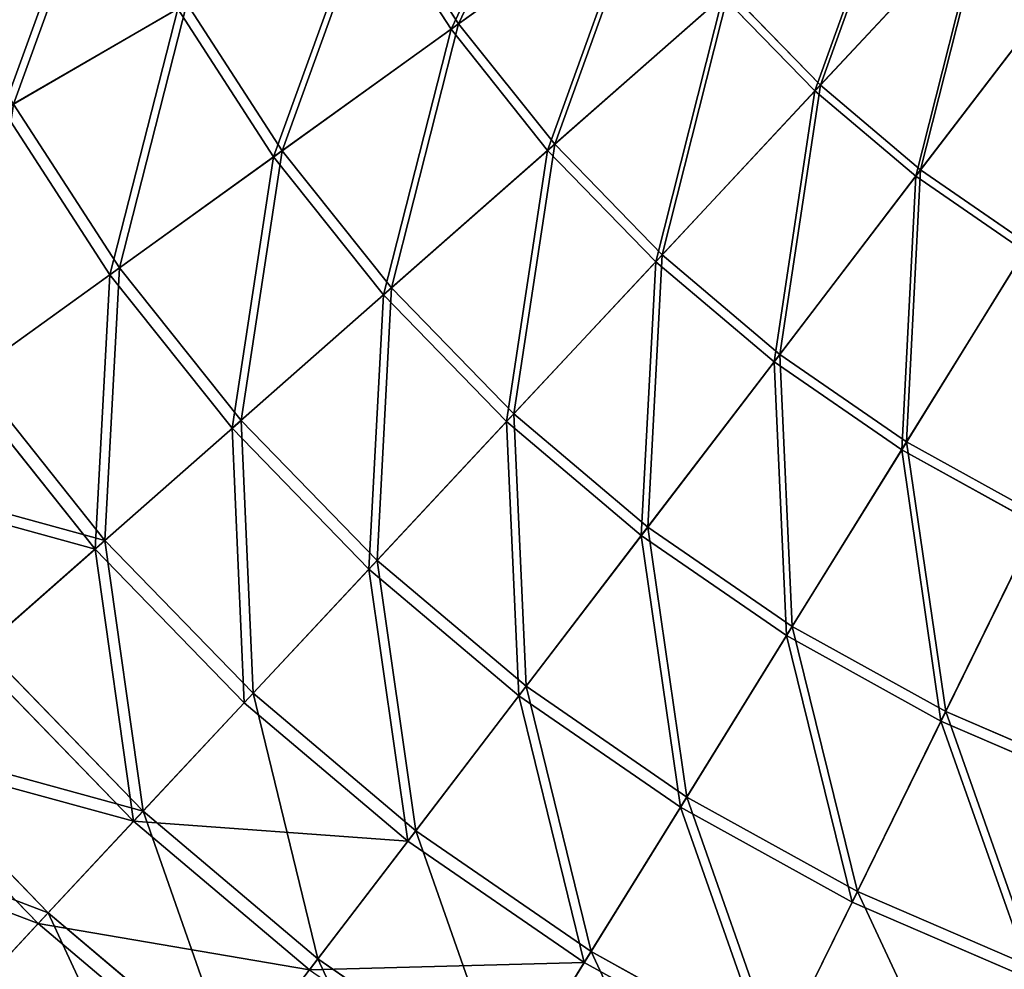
# Model space of a CAD drawing. Extents: x 0 to 1230, y 0 to 270.
# Tile 182 of 245: x 1013 to 1060, y 46 to 91. Entities that reach past the tile are written whole.
import ezdxf

# ---------------------------------------------------------------- set-up
doc = ezdxf.new("R2010")
doc.units = 0
doc.layers.get('0').update_dxf_attribs({"color": 13, "linetype": 'CONTINUOUS'})

# ---------------------------------------------------------------- blocks, each defined once
blk = doc.blocks.new('GROUP_6')
for p, q in [((73.855, 91.05, 110.086), (82.913, 97.567, 116.766)), ((69.828, 97.27, 110.086), (73.855, 91.05, 110.086)), ((82.604, 97.344, 117.479), (73.491, 90.788, 110.759)), ((73.491, 90.788, 110.759), (69.44, 97.045, 110.759)), ((91.248, 88.099, 116.766), (99.27, 96.697, 122.322)), ((99.06, 96.471, 123.069), (90.988, 87.82, 117.479)), ((96.07, 84.022, 116.766), (103.212, 93.366, 122.322)), ((95.839, 83.72, 117.479), (103.024, 93.12, 123.069)), ((78.135, 84.959, 110.759), (86.562, 92.376, 117.479)), ((78.472, 85.255, 110.086), (86.848, 92.628, 116.766)), ((90.988, 87.82, 117.479), (86.562, 92.376, 117.479)), ((86.848, 92.628, 116.766), (91.248, 88.099, 116.766)), ((52.451, 87.194, 93.62), (60.789, 92.029, 102.346)), ((60.789, 92.029, 102.346), (65.373, 84.948, 102.346)), ((51.956, 86.907, 94.193), (60.346, 91.772, 102.972)), ((64.957, 84.649, 102.972), (60.346, 91.772, 102.972)), ((65.373, 84.948, 102.346), (73.855, 91.05, 110.086)), ((73.855, 91.05, 110.086), (78.472, 85.255, 110.086)), ((73.491, 90.788, 110.759), (64.957, 84.649, 102.972)), ((78.135, 84.959, 110.759), (73.491, 90.788, 110.759)), ((83.635, 79.94, 110.086), (91.248, 88.099, 116.766)), ((91.248, 88.099, 116.766), (96.07, 84.022, 116.766)), ((90.988, 87.82, 117.479), (83.329, 79.612, 110.759)), ((95.839, 83.72, 117.479), (90.988, 87.82, 117.479)), ((52.451, 87.194, 93.62), (57.549, 79.319, 93.62)), ((57.085, 78.985, 94.193), (51.956, 86.907, 94.193)), ((70.63, 78.351, 102.346), (78.472, 85.255, 110.086)), ((78.472, 85.255, 110.086), (83.635, 79.94, 110.086)), ((57.549, 79.319, 93.62), (65.373, 84.948, 102.346)), ((65.373, 84.948, 102.346), (70.63, 78.351, 102.346)), ((70.245, 78.012, 102.972), (78.135, 84.959, 110.759)), ((83.329, 79.612, 110.759), (78.135, 84.959, 110.759)), ((64.957, 84.649, 102.972), (57.085, 78.985, 94.193)), ((70.245, 78.012, 102.972), (64.957, 84.649, 102.972)), ((89.295, 75.157, 110.086), (96.07, 84.022, 116.766)), ((96.07, 84.022, 116.766), (101.27, 80.439, 116.766)), ((89.022, 74.801, 110.759), (95.839, 83.72, 117.479)), ((101.069, 80.115, 117.479), (95.839, 83.72, 117.479)), ((101.069, 80.115, 117.479), (95.159, 70.57, 110.759)), ((95.395, 70.952, 110.086), (101.27, 80.439, 116.766)), ((83.329, 79.612, 110.759), (76.157, 71.926, 102.972)), ((76.507, 72.301, 102.346), (83.635, 79.94, 110.086)), ((89.022, 74.801, 110.759), (83.329, 79.612, 110.759)), ((83.635, 79.94, 110.086), (89.295, 75.157, 110.086)), ((50.458, 74.217, 83.993), (57.549, 79.319, 93.62)), ((57.549, 79.319, 93.62), (63.395, 71.982, 93.62)), ((57.085, 78.985, 94.193), (49.95, 73.852, 84.507)), ((62.966, 71.604, 94.193), (57.085, 78.985, 94.193)), ((63.395, 71.982, 93.62), (70.63, 78.351, 102.346)), ((70.63, 78.351, 102.346), (76.507, 72.301, 102.346)), ((62.966, 71.604, 94.193), (70.245, 78.012, 102.972)), ((76.157, 71.926, 102.972), (70.245, 78.012, 102.972)), ((82.949, 66.856, 102.346), (89.295, 75.157, 110.086)), ((89.295, 75.157, 110.086), (95.395, 70.952, 110.086)), ((82.638, 66.448, 102.972), (89.022, 74.801, 110.759)), ((95.159, 70.57, 110.759), (89.022, 74.801, 110.759)), ((50.458, 74.217, 83.993), (56.837, 66.21, 83.993)), ((56.368, 65.797, 84.507), (49.95, 73.852, 84.507)), ((56.837, 66.21, 83.993), (63.395, 71.982, 93.62)), ((63.395, 71.982, 93.62), (69.931, 65.253, 93.62)), ((69.931, 65.253, 93.62), (76.507, 72.301, 102.346)), ((76.507, 72.301, 102.346), (82.949, 66.856, 102.346)), ((56.368, 65.797, 84.507), (62.966, 71.604, 94.193)), ((69.541, 64.835, 94.193), (62.966, 71.604, 94.193)), ((76.157, 71.926, 102.972), (69.541, 64.835, 94.193)), ((82.638, 66.448, 102.972), (76.157, 71.926, 102.972)), ((95.159, 70.57, 110.759), (89.624, 61.633, 102.972)), ((89.894, 62.068, 102.346), (95.395, 70.952, 110.086)), ((101.681, 66.962, 110.759), (95.159, 70.57, 110.759)), ((95.395, 70.952, 110.086), (101.879, 67.365, 110.086)), ((97.275, 57.985, 102.346), (101.879, 67.365, 110.086)), ((77.096, 59.198, 93.62), (82.949, 66.856, 102.346)), ((82.949, 66.856, 102.346), (89.894, 62.068, 102.346)), ((97.049, 57.525, 102.972), (101.681, 66.962, 110.759)), ((76.749, 58.744, 94.193), (82.638, 66.448, 102.972)), ((89.624, 61.633, 102.972), (82.638, 66.448, 102.972)), ((51.021, 61.089, 73.557), (56.837, 66.21, 83.993)), ((56.837, 66.21, 83.993), (63.971, 58.866, 83.993)), ((50.516, 60.645, 74.007), (56.368, 65.797, 84.507)), ((63.545, 58.409, 84.507), (56.368, 65.797, 84.507)), ((63.971, 58.866, 83.993), (69.931, 65.253, 93.62)), ((69.931, 65.253, 93.62), (77.096, 59.198, 93.62)), ((69.541, 64.835, 94.193), (63.545, 58.409, 84.507)), ((76.749, 58.744, 94.193), (69.541, 64.835, 94.193)), ((84.82, 53.874, 93.62), (89.894, 62.068, 102.346)), ((89.894, 62.068, 102.346), (97.275, 57.985, 102.346)), ((89.624, 61.633, 102.972), (84.519, 53.388, 94.193)), ((97.049, 57.525, 102.972), (89.624, 61.633, 102.972)), ((51.021, 61.089, 73.557), (58.685, 53.2, 73.557)), ((58.226, 52.708, 74.007), (50.516, 60.645, 74.007)), ((71.791, 52.257, 83.993), (77.096, 59.198, 93.62)), ((77.096, 59.198, 93.62), (84.82, 53.874, 93.62)), ((58.685, 53.2, 73.557), (63.971, 58.866, 83.993)), ((63.971, 58.866, 83.993), (71.791, 52.257, 83.993)), ((71.411, 51.76, 84.507), (76.749, 58.744, 94.193)), ((84.519, 53.388, 94.193), (76.749, 58.744, 94.193)), ((63.545, 58.409, 84.507), (58.226, 52.708, 74.007)), ((71.411, 51.76, 84.507), (63.545, 58.409, 84.507)), ((93.028, 49.332, 93.62), (97.275, 57.985, 102.346)), ((97.275, 57.985, 102.346), (105.02, 54.645, 102.346)), ((92.776, 48.819, 94.193), (97.049, 57.525, 102.972)), ((104.841, 54.164, 102.972), (97.049, 57.525, 102.972)), ((46.001, 56.67, 62.412), (54.122, 48.31, 62.412)), ((53.636, 47.789, 62.794), (45.466, 56.199, 62.794)), ((80.221, 46.446, 83.993), (84.82, 53.874, 93.62)), ((84.82, 53.874, 93.62), (93.028, 49.332, 93.62)), ((54.122, 48.31, 62.412), (58.685, 53.2, 73.557)), ((58.685, 53.2, 73.557), (67.085, 46.1, 73.557)), ((84.519, 53.388, 94.193), (79.891, 45.915, 84.507)), ((92.776, 48.819, 94.193), (84.519, 53.388, 94.193)), ((58.226, 52.708, 74.007), (53.636, 47.789, 62.794)), ((66.677, 45.566, 74.007), (58.226, 52.708, 74.007)), ((67.085, 46.1, 73.557), (71.791, 52.257, 83.993)), ((71.791, 52.257, 83.993), (80.221, 46.446, 83.993)), ((66.677, 45.566, 74.007), (71.411, 51.76, 84.507)), ((79.891, 45.915, 84.507), (71.411, 51.76, 84.507)), ((89.179, 41.49, 83.993), (93.028, 49.332, 93.62)), ((93.028, 49.332, 93.62), (101.642, 45.617, 93.62)), ((88.904, 40.929, 84.507), (92.776, 48.819, 94.193)), ((101.442, 45.082, 94.193), (92.776, 48.819, 94.193)), ((50.328, 44.244, 50.667), (54.122, 48.31, 62.412)), ((54.122, 48.31, 62.412), (63.024, 40.787, 62.412)), ((53.636, 47.789, 62.794), (49.818, 43.697, 50.977)), ((62.591, 40.22, 62.794), (53.636, 47.789, 62.794)), ((76.141, 39.858, 73.557), (80.221, 46.446, 83.993)), ((80.221, 46.446, 83.993), (89.179, 41.49, 83.993)), ((63.024, 40.787, 62.412), (67.085, 46.1, 73.557)), ((67.085, 46.1, 73.557), (76.141, 39.858, 73.557)), ((79.891, 45.915, 84.507), (75.787, 39.286, 74.007)), ((88.904, 40.929, 84.507), (79.891, 45.915, 84.507))]:
    blk.add_line(p, q)
mesh = blk.add_polyface()
corners = [(79.481, 102.867, 116.766), (73.855, 91.05, 110.086), (69.828, 97.27, 110.086), (82.913, 97.567, 116.766)]
mesh.append_faces([[corners[k] for k in face] for face in [(0, 1, 2), (1, 0, 3)]], dxfattribs={"vtx0": -1})
mesh = blk.add_polyface()
corners = [(73.491, 90.788, 110.759), (79.151, 102.676, 117.479), (69.44, 97.045, 110.759), (82.604, 97.344, 117.479)]
mesh.append_faces([[corners[k] for k in face] for face in [(0, 1, 2), (1, 0, 3)]], dxfattribs={"vtx0": -1})
mesh = blk.add_polyface()
corners = [(95.674, 100.398, 122.322), (91.248, 88.099, 116.766), (86.848, 92.628, 116.766), (99.27, 96.697, 122.322)]
mesh.append_faces([[corners[k] for k in face] for face in [(0, 1, 2), (1, 0, 3)]], dxfattribs={"vtx0": -1})
mesh = blk.add_polyface()
corners = [(90.988, 87.82, 117.479), (95.442, 100.194, 123.069), (86.562, 92.376, 117.479), (99.06, 96.471, 123.069)]
mesh.append_faces([[corners[k] for k in face] for face in [(0, 1, 2), (1, 0, 3)]], dxfattribs={"vtx0": -1})
mesh = blk.add_polyface()
corners = [(56.921, 99.525, 102.346), (52.451, 87.194, 93.62), (48.149, 95.53, 93.62), (60.789, 92.029, 102.346)]
mesh.append_faces([[corners[k] for k in face] for face in [(0, 1, 2), (1, 0, 3)]], dxfattribs={"vtx0": -1})
mesh = blk.add_polyface()
corners = [(51.956, 86.907, 94.193), (56.454, 99.312, 102.972), (47.629, 95.293, 94.193), (60.346, 91.772, 102.972)]
mesh.append_faces([[corners[k] for k in face] for face in [(0, 1, 2), (1, 0, 3)]], dxfattribs={"vtx0": -1})
mesh = blk.add_polyface()
corners = [(82.913, 97.567, 116.766), (78.472, 85.255, 110.086), (73.855, 91.05, 110.086), (86.848, 92.628, 116.766)]
mesh.append_faces([[corners[k] for k in face] for face in [(0, 1, 2), (1, 0, 3)]], dxfattribs={"vtx0": -1})
mesh = blk.add_polyface()
corners = [(69.828, 97.27, 110.086), (65.373, 84.948, 102.346), (60.789, 92.029, 102.346), (73.855, 91.05, 110.086)]
mesh.append_faces([[corners[k] for k in face] for face in [(0, 1, 2), (1, 0, 3)]], dxfattribs={"vtx0": -1})
mesh = blk.add_polyface()
corners = [(78.135, 84.959, 110.759), (82.604, 97.344, 117.479), (73.491, 90.788, 110.759), (86.562, 92.376, 117.479)]
mesh.append_faces([[corners[k] for k in face] for face in [(0, 1, 2), (1, 0, 3)]], dxfattribs={"vtx0": -1})
mesh = blk.add_polyface()
corners = [(64.957, 84.649, 102.972), (69.44, 97.045, 110.759), (60.346, 91.772, 102.972), (73.491, 90.788, 110.759)]
mesh.append_faces([[corners[k] for k in face] for face in [(0, 1, 2), (1, 0, 3)]], dxfattribs={"vtx0": -1})
mesh = blk.add_polyface()
corners = [(99.27, 96.697, 122.322), (96.07, 84.022, 116.766), (91.248, 88.099, 116.766), (103.212, 93.366, 122.322)]
mesh.append_faces([[corners[k] for k in face] for face in [(0, 1, 2), (1, 0, 3)]], dxfattribs={"vtx0": -1})
mesh = blk.add_polyface()
corners = [(95.839, 83.72, 117.479), (99.06, 96.471, 123.069), (90.988, 87.82, 117.479), (103.024, 93.12, 123.069)]
mesh.append_faces([[corners[k] for k in face] for face in [(0, 1, 2), (1, 0, 3)]], dxfattribs={"vtx0": -1})
mesh = blk.add_polyface()
corners = [(103.212, 93.366, 122.322), (101.27, 80.439, 116.766), (96.07, 84.022, 116.766), (107.461, 90.437, 122.322)]
mesh.append_faces([[corners[k] for k in face] for face in [(0, 1, 2), (1, 0, 3)]], dxfattribs={"vtx0": -1})
mesh = blk.add_polyface()
corners = [(101.069, 80.115, 117.479), (103.024, 93.12, 123.069), (95.839, 83.72, 117.479), (107.298, 90.174, 123.069)]
mesh.append_faces([[corners[k] for k in face] for face in [(0, 1, 2), (1, 0, 3)]], dxfattribs={"vtx0": -1})
mesh = blk.add_polyface()
corners = [(83.329, 79.612, 110.759), (86.562, 92.376, 117.479), (78.135, 84.959, 110.759), (90.988, 87.82, 117.479)]
mesh.append_faces([[corners[k] for k in face] for face in [(0, 1, 2), (1, 0, 3)]], dxfattribs={"vtx0": -1})
mesh = blk.add_polyface()
corners = [(86.848, 92.628, 116.766), (83.635, 79.94, 110.086), (78.472, 85.255, 110.086), (91.248, 88.099, 116.766)]
mesh.append_faces([[corners[k] for k in face] for face in [(0, 1, 2), (1, 0, 3)]], dxfattribs={"vtx0": -1})
mesh = blk.add_polyface()
corners = [(60.789, 92.029, 102.346), (57.549, 79.319, 93.62), (52.451, 87.194, 93.62), (65.373, 84.948, 102.346)]
mesh.append_faces([[corners[k] for k in face] for face in [(0, 1, 2), (1, 0, 3)]], dxfattribs={"vtx0": -1})
mesh = blk.add_polyface()
corners = [(57.085, 78.985, 94.193), (60.346, 91.772, 102.972), (51.956, 86.907, 94.193), (64.957, 84.649, 102.972)]
mesh.append_faces([[corners[k] for k in face] for face in [(0, 1, 2), (1, 0, 3)]], dxfattribs={"vtx0": -1})
mesh = blk.add_polyface()
corners = [(73.855, 91.05, 110.086), (70.63, 78.351, 102.346), (65.373, 84.948, 102.346), (78.472, 85.255, 110.086)]
mesh.append_faces([[corners[k] for k in face] for face in [(0, 1, 2), (1, 0, 3)]], dxfattribs={"vtx0": -1})
mesh = blk.add_polyface()
corners = [(70.245, 78.012, 102.972), (73.491, 90.788, 110.759), (64.957, 84.649, 102.972), (78.135, 84.959, 110.759)]
mesh.append_faces([[corners[k] for k in face] for face in [(0, 1, 2), (1, 0, 3)]], dxfattribs={"vtx0": -1})
mesh = blk.add_polyface()
corners = [(91.248, 88.099, 116.766), (89.295, 75.157, 110.086), (83.635, 79.94, 110.086), (96.07, 84.022, 116.766)]
mesh.append_faces([[corners[k] for k in face] for face in [(0, 1, 2), (1, 0, 3)]], dxfattribs={"vtx0": -1})
mesh = blk.add_polyface()
corners = [(89.022, 74.801, 110.759), (90.988, 87.82, 117.479), (83.329, 79.612, 110.759), (95.839, 83.72, 117.479)]
mesh.append_faces([[corners[k] for k in face] for face in [(0, 1, 2), (1, 0, 3)]], dxfattribs={"vtx0": -1})
mesh = blk.add_polyface()
corners = [(52.451, 87.194, 93.62), (50.458, 74.217, 83.993), (44.893, 82.811, 83.993), (57.549, 79.319, 93.62)]
mesh.append_faces([[corners[k] for k in face] for face in [(0, 1, 2), (1, 0, 3)]], dxfattribs={"vtx0": -1})
mesh = blk.add_polyface()
corners = [(49.95, 73.852, 84.507), (51.956, 86.907, 94.193), (44.353, 82.498, 84.507), (57.085, 78.985, 94.193)]
mesh.append_faces([[corners[k] for k in face] for face in [(0, 1, 2), (1, 0, 3)]], dxfattribs={"vtx0": -1})
mesh = blk.add_polyface()
corners = [(78.472, 85.255, 110.086), (76.507, 72.301, 102.346), (70.63, 78.351, 102.346), (83.635, 79.94, 110.086)]
mesh.append_faces([[corners[k] for k in face] for face in [(0, 1, 2), (1, 0, 3)]], dxfattribs={"vtx0": -1})
mesh = blk.add_polyface()
corners = [(65.373, 84.948, 102.346), (63.395, 71.982, 93.62), (57.549, 79.319, 93.62), (70.63, 78.351, 102.346)]
mesh.append_faces([[corners[k] for k in face] for face in [(0, 1, 2), (1, 0, 3)]], dxfattribs={"vtx0": -1})
mesh = blk.add_polyface()
corners = [(76.157, 71.926, 102.972), (78.135, 84.959, 110.759), (70.245, 78.012, 102.972), (83.329, 79.612, 110.759)]
mesh.append_faces([[corners[k] for k in face] for face in [(0, 1, 2), (1, 0, 3)]], dxfattribs={"vtx0": -1})
mesh = blk.add_polyface()
corners = [(62.966, 71.604, 94.193), (64.957, 84.649, 102.972), (57.085, 78.985, 94.193), (70.245, 78.012, 102.972)]
mesh.append_faces([[corners[k] for k in face] for face in [(0, 1, 2), (1, 0, 3)]], dxfattribs={"vtx0": -1})
mesh = blk.add_polyface()
corners = [(96.07, 84.022, 116.766), (95.395, 70.952, 110.086), (89.295, 75.157, 110.086), (101.27, 80.439, 116.766)]
mesh.append_faces([[corners[k] for k in face] for face in [(0, 1, 2), (1, 0, 3)]], dxfattribs={"vtx0": -1})
mesh = blk.add_polyface()
corners = [(95.159, 70.57, 110.759), (95.839, 83.72, 117.479), (89.022, 74.801, 110.759), (101.069, 80.115, 117.479)]
mesh.append_faces([[corners[k] for k in face] for face in [(0, 1, 2), (1, 0, 3)]], dxfattribs={"vtx0": -1})
mesh = blk.add_polyface()
corners = [(101.681, 66.962, 110.759), (101.069, 80.115, 117.479), (95.159, 70.57, 110.759), (106.627, 77.04, 117.479)]
mesh.append_faces([[corners[k] for k in face] for face in [(0, 1, 2), (1, 0, 3)]], dxfattribs={"vtx0": -1})
mesh = blk.add_polyface()
corners = [(101.27, 80.439, 116.766), (101.879, 67.365, 110.086), (95.395, 70.952, 110.086), (106.795, 77.382, 116.766)]
mesh.append_faces([[corners[k] for k in face] for face in [(0, 1, 2), (1, 0, 3)]], dxfattribs={"vtx0": -1})
mesh = blk.add_polyface()
corners = [(82.638, 66.448, 102.972), (83.329, 79.612, 110.759), (76.157, 71.926, 102.972), (89.022, 74.801, 110.759)]
mesh.append_faces([[corners[k] for k in face] for face in [(0, 1, 2), (1, 0, 3)]], dxfattribs={"vtx0": -1})
mesh = blk.add_polyface()
corners = [(83.635, 79.94, 110.086), (82.949, 66.856, 102.346), (76.507, 72.301, 102.346), (89.295, 75.157, 110.086)]
mesh.append_faces([[corners[k] for k in face] for face in [(0, 1, 2), (1, 0, 3)]], dxfattribs={"vtx0": -1})
mesh = blk.add_polyface()
corners = [(57.549, 79.319, 93.62), (56.837, 66.21, 83.993), (50.458, 74.217, 83.993), (63.395, 71.982, 93.62)]
mesh.append_faces([[corners[k] for k in face] for face in [(0, 1, 2), (1, 0, 3)]], dxfattribs={"vtx0": -1})
mesh = blk.add_polyface()
corners = [(56.368, 65.797, 84.507), (57.085, 78.985, 94.193), (49.95, 73.852, 84.507), (62.966, 71.604, 94.193)]
mesh.append_faces([[corners[k] for k in face] for face in [(0, 1, 2), (1, 0, 3)]], dxfattribs={"vtx0": -1})
mesh = blk.add_polyface()
corners = [(70.63, 78.351, 102.346), (69.931, 65.253, 93.62), (63.395, 71.982, 93.62), (76.507, 72.301, 102.346)]
mesh.append_faces([[corners[k] for k in face] for face in [(0, 1, 2), (1, 0, 3)]], dxfattribs={"vtx0": -1})
mesh = blk.add_polyface()
corners = [(69.541, 64.835, 94.193), (70.245, 78.012, 102.972), (62.966, 71.604, 94.193), (76.157, 71.926, 102.972)]
mesh.append_faces([[corners[k] for k in face] for face in [(0, 1, 2), (1, 0, 3)]], dxfattribs={"vtx0": -1})
mesh = blk.add_polyface()
corners = [(89.295, 75.157, 110.086), (89.894, 62.068, 102.346), (82.949, 66.856, 102.346), (95.395, 70.952, 110.086)]
mesh.append_faces([[corners[k] for k in face] for face in [(0, 1, 2), (1, 0, 3)]], dxfattribs={"vtx0": -1})
mesh = blk.add_polyface()
corners = [(89.624, 61.633, 102.972), (89.022, 74.801, 110.759), (82.638, 66.448, 102.972), (95.159, 70.57, 110.759)]
mesh.append_faces([[corners[k] for k in face] for face in [(0, 1, 2), (1, 0, 3)]], dxfattribs={"vtx0": -1})
mesh = blk.add_polyface()
corners = [(44.167, 69.691, 73.557), (56.837, 66.21, 83.993), (51.021, 61.089, 73.557), (50.458, 74.217, 83.993)]
mesh.append_faces([[corners[k] for k in face] for face in [(0, 1, 2), (1, 0, 3)]], dxfattribs={"vtx0": -1})
mesh = blk.add_polyface()
corners = [(56.368, 65.797, 84.507), (43.621, 69.299, 74.007), (50.516, 60.645, 74.007), (49.95, 73.852, 84.507)]
mesh.append_faces([[corners[k] for k in face] for face in [(0, 1, 2), (1, 0, 3)]], dxfattribs={"vtx0": -1})
mesh = blk.add_polyface()
corners = [(63.395, 71.982, 93.62), (63.971, 58.866, 83.993), (56.837, 66.21, 83.993), (69.931, 65.253, 93.62)]
mesh.append_faces([[corners[k] for k in face] for face in [(0, 1, 2), (1, 0, 3)]], dxfattribs={"vtx0": -1})
mesh = blk.add_polyface()
corners = [(76.507, 72.301, 102.346), (77.096, 59.198, 93.62), (69.931, 65.253, 93.62), (82.949, 66.856, 102.346)]
mesh.append_faces([[corners[k] for k in face] for face in [(0, 1, 2), (1, 0, 3)]], dxfattribs={"vtx0": -1})
mesh = blk.add_polyface()
corners = [(63.545, 58.409, 84.507), (62.966, 71.604, 94.193), (56.368, 65.797, 84.507), (69.541, 64.835, 94.193)]
mesh.append_faces([[corners[k] for k in face] for face in [(0, 1, 2), (1, 0, 3)]], dxfattribs={"vtx0": -1})
mesh = blk.add_polyface()
corners = [(76.749, 58.744, 94.193), (76.157, 71.926, 102.972), (69.541, 64.835, 94.193), (82.638, 66.448, 102.972)]
mesh.append_faces([[corners[k] for k in face] for face in [(0, 1, 2), (1, 0, 3)]], dxfattribs={"vtx0": -1})
mesh = blk.add_polyface()
corners = [(97.049, 57.525, 102.972), (95.159, 70.57, 110.759), (89.624, 61.633, 102.972), (101.681, 66.962, 110.759)]
mesh.append_faces([[corners[k] for k in face] for face in [(0, 1, 2), (1, 0, 3)]], dxfattribs={"vtx0": -1})
mesh = blk.add_polyface()
corners = [(95.395, 70.952, 110.086), (97.275, 57.985, 102.346), (89.894, 62.068, 102.346), (101.879, 67.365, 110.086)]
mesh.append_faces([[corners[k] for k in face] for face in [(0, 1, 2), (1, 0, 3)]], dxfattribs={"vtx0": -1})
mesh = blk.add_polyface()
corners = [(101.879, 67.365, 110.086), (105.02, 54.645, 102.346), (97.275, 57.985, 102.346), (108.683, 64.43, 110.086)]
mesh.append_faces([[corners[k] for k in face] for face in [(0, 1, 2), (1, 0, 3)]], dxfattribs={"vtx0": -1})
mesh = blk.add_polyface()
corners = [(82.949, 66.856, 102.346), (84.82, 53.874, 93.62), (77.096, 59.198, 93.62), (89.894, 62.068, 102.346)]
mesh.append_faces([[corners[k] for k in face] for face in [(0, 1, 2), (1, 0, 3)]], dxfattribs={"vtx0": -1})
mesh = blk.add_polyface()
corners = [(104.841, 54.164, 102.972), (101.681, 66.962, 110.759), (97.049, 57.525, 102.972), (108.525, 64.01, 110.759)]
mesh.append_faces([[corners[k] for k in face] for face in [(0, 1, 2), (1, 0, 3)]], dxfattribs={"vtx0": -1})
mesh = blk.add_polyface()
corners = [(84.519, 53.388, 94.193), (82.638, 66.448, 102.972), (76.749, 58.744, 94.193), (89.624, 61.633, 102.972)]
mesh.append_faces([[corners[k] for k in face] for face in [(0, 1, 2), (1, 0, 3)]], dxfattribs={"vtx0": -1})
mesh = blk.add_polyface()
corners = [(56.837, 66.21, 83.993), (58.685, 53.2, 73.557), (51.021, 61.089, 73.557), (63.971, 58.866, 83.993)]
mesh.append_faces([[corners[k] for k in face] for face in [(0, 1, 2), (1, 0, 3)]], dxfattribs={"vtx0": -1})
mesh = blk.add_polyface()
corners = [(58.226, 52.708, 74.007), (56.368, 65.797, 84.507), (50.516, 60.645, 74.007), (63.545, 58.409, 84.507)]
mesh.append_faces([[corners[k] for k in face] for face in [(0, 1, 2), (1, 0, 3)]], dxfattribs={"vtx0": -1})
mesh = blk.add_polyface()
corners = [(69.931, 65.253, 93.62), (71.791, 52.257, 83.993), (63.971, 58.866, 83.993), (77.096, 59.198, 93.62)]
mesh.append_faces([[corners[k] for k in face] for face in [(0, 1, 2), (1, 0, 3)]], dxfattribs={"vtx0": -1})
mesh = blk.add_polyface()
corners = [(71.411, 51.76, 84.507), (69.541, 64.835, 94.193), (63.545, 58.409, 84.507), (76.749, 58.744, 94.193)]
mesh.append_faces([[corners[k] for k in face] for face in [(0, 1, 2), (1, 0, 3)]], dxfattribs={"vtx0": -1})
mesh = blk.add_polyface()
corners = [(89.894, 62.068, 102.346), (93.028, 49.332, 93.62), (84.82, 53.874, 93.62), (97.275, 57.985, 102.346)]
mesh.append_faces([[corners[k] for k in face] for face in [(0, 1, 2), (1, 0, 3)]], dxfattribs={"vtx0": -1})
mesh = blk.add_polyface()
corners = [(92.776, 48.819, 94.193), (89.624, 61.633, 102.972), (84.519, 53.388, 94.193), (97.049, 57.525, 102.972)]
mesh.append_faces([[corners[k] for k in face] for face in [(0, 1, 2), (1, 0, 3)]], dxfattribs={"vtx0": -1})
mesh = blk.add_polyface()
corners = [(46.001, 56.67, 62.412), (58.685, 53.2, 73.557), (54.122, 48.31, 62.412), (51.021, 61.089, 73.557)]
mesh.append_faces([[corners[k] for k in face] for face in [(0, 1, 2), (1, 0, 3)]], dxfattribs={"vtx0": -1})
mesh = blk.add_polyface()
corners = [(58.226, 52.708, 74.007), (45.466, 56.199, 62.794), (53.636, 47.789, 62.794), (50.516, 60.645, 74.007)]
mesh.append_faces([[corners[k] for k in face] for face in [(0, 1, 2), (1, 0, 3)]], dxfattribs={"vtx0": -1})
mesh = blk.add_polyface()
corners = [(77.096, 59.198, 93.62), (80.221, 46.446, 83.993), (71.791, 52.257, 83.993), (84.82, 53.874, 93.62)]
mesh.append_faces([[corners[k] for k in face] for face in [(0, 1, 2), (1, 0, 3)]], dxfattribs={"vtx0": -1})
mesh = blk.add_polyface()
corners = [(63.971, 58.866, 83.993), (67.085, 46.1, 73.557), (58.685, 53.2, 73.557), (71.791, 52.257, 83.993)]
mesh.append_faces([[corners[k] for k in face] for face in [(0, 1, 2), (1, 0, 3)]], dxfattribs={"vtx0": -1})
mesh = blk.add_polyface()
corners = [(79.891, 45.915, 84.507), (76.749, 58.744, 94.193), (71.411, 51.76, 84.507), (84.519, 53.388, 94.193)]
mesh.append_faces([[corners[k] for k in face] for face in [(0, 1, 2), (1, 0, 3)]], dxfattribs={"vtx0": -1})
mesh = blk.add_polyface()
corners = [(71.411, 51.76, 84.507), (58.226, 52.708, 74.007), (66.677, 45.566, 74.007), (63.545, 58.409, 84.507)]
mesh.append_faces([[corners[k] for k in face] for face in [(0, 1, 2), (1, 0, 3)]], dxfattribs={"vtx0": -1})
mesh = blk.add_polyface()
corners = [(97.275, 57.985, 102.346), (101.642, 45.617, 93.62), (93.028, 49.332, 93.62), (105.02, 54.645, 102.346)]
mesh.append_faces([[corners[k] for k in face] for face in [(0, 1, 2), (1, 0, 3)]], dxfattribs={"vtx0": -1})
mesh = blk.add_polyface()
corners = [(101.442, 45.082, 94.193), (97.049, 57.525, 102.972), (92.776, 48.819, 94.193), (104.841, 54.164, 102.972)]
mesh.append_faces([[corners[k] for k in face] for face in [(0, 1, 2), (1, 0, 3)]], dxfattribs={"vtx0": -1})
mesh = blk.add_polyface()
corners = [(41.826, 52.995, 50.667), (54.122, 48.31, 62.412), (50.328, 44.244, 50.667), (46.001, 56.67, 62.412)]
mesh.append_faces([[corners[k] for k in face] for face in [(0, 1, 2), (1, 0, 3)]], dxfattribs={"vtx0": -1})
mesh = blk.add_polyface()
corners = [(53.636, 47.789, 62.794), (41.265, 52.501, 50.977), (49.818, 43.697, 50.977), (45.466, 56.199, 62.794)]
mesh.append_faces([[corners[k] for k in face] for face in [(0, 1, 2), (1, 0, 3)]], dxfattribs={"vtx0": -1})
mesh = blk.add_polyface()
corners = [(84.82, 53.874, 93.62), (89.179, 41.49, 83.993), (80.221, 46.446, 83.993), (93.028, 49.332, 93.62)]
mesh.append_faces([[corners[k] for k in face] for face in [(0, 1, 2), (1, 0, 3)]], dxfattribs={"vtx0": -1})
mesh = blk.add_polyface()
corners = [(58.685, 53.2, 73.557), (63.024, 40.787, 62.412), (54.122, 48.31, 62.412), (67.085, 46.1, 73.557)]
mesh.append_faces([[corners[k] for k in face] for face in [(0, 1, 2), (1, 0, 3)]], dxfattribs={"vtx0": -1})
mesh = blk.add_polyface()
corners = [(88.904, 40.929, 84.507), (84.519, 53.388, 94.193), (79.891, 45.915, 84.507), (92.776, 48.819, 94.193)]
mesh.append_faces([[corners[k] for k in face] for face in [(0, 1, 2), (1, 0, 3)]], dxfattribs={"vtx0": -1})
mesh = blk.add_polyface()
corners = [(66.677, 45.566, 74.007), (53.636, 47.789, 62.794), (62.591, 40.22, 62.794), (58.226, 52.708, 74.007)]
mesh.append_faces([[corners[k] for k in face] for face in [(0, 1, 2), (1, 0, 3)]], dxfattribs={"vtx0": -1})
mesh = blk.add_polyface()
corners = [(71.791, 52.257, 83.993), (76.141, 39.858, 73.557), (67.085, 46.1, 73.557), (80.221, 46.446, 83.993)]
mesh.append_faces([[corners[k] for k in face] for face in [(0, 1, 2), (1, 0, 3)]], dxfattribs={"vtx0": -1})
mesh = blk.add_polyface()
corners = [(79.891, 45.915, 84.507), (66.677, 45.566, 74.007), (75.787, 39.286, 74.007), (71.411, 51.76, 84.507)]
mesh.append_faces([[corners[k] for k in face] for face in [(0, 1, 2), (1, 0, 3)]], dxfattribs={"vtx0": -1})
mesh = blk.add_polyface()
corners = [(93.028, 49.332, 93.62), (98.58, 37.435, 83.993), (89.179, 41.49, 83.993), (101.642, 45.617, 93.62)]
mesh.append_faces([[corners[k] for k in face] for face in [(0, 1, 2), (1, 0, 3)]], dxfattribs={"vtx0": -1})
mesh = blk.add_polyface()
corners = [(101.442, 45.082, 94.193), (88.904, 40.929, 84.507), (98.361, 36.85, 84.507), (92.776, 48.819, 94.193)]
mesh.append_faces([[corners[k] for k in face] for face in [(0, 1, 2), (1, 0, 3)]], dxfattribs={"vtx0": -1})
mesh = blk.add_polyface()
corners = [(54.122, 48.31, 62.412), (59.646, 36.368, 50.667), (50.328, 44.244, 50.667), (63.024, 40.787, 62.412)]
mesh.append_faces([[corners[k] for k in face] for face in [(0, 1, 2), (1, 0, 3)]], dxfattribs={"vtx0": -1})
mesh = blk.add_polyface()
corners = [(62.591, 40.22, 62.794), (49.818, 43.697, 50.977), (59.192, 35.774, 50.977), (53.636, 47.789, 62.794)]
mesh.append_faces([[corners[k] for k in face] for face in [(0, 1, 2), (1, 0, 3)]], dxfattribs={"vtx0": -1})
mesh = blk.add_polyface()
corners = [(80.221, 46.446, 83.993), (85.765, 34.533, 73.557), (76.141, 39.858, 73.557), (89.179, 41.49, 83.993)]
mesh.append_faces([[corners[k] for k in face] for face in [(0, 1, 2), (1, 0, 3)]], dxfattribs={"vtx0": -1})
mesh = blk.add_polyface()
corners = [(67.085, 46.1, 73.557), (72.62, 34.172, 62.412), (63.024, 40.787, 62.412), (76.141, 39.858, 73.557)]
mesh.append_faces([[corners[k] for k in face] for face in [(0, 1, 2), (1, 0, 3)]], dxfattribs={"vtx0": -1})
mesh = blk.add_polyface()
corners = [(88.904, 40.929, 84.507), (75.787, 39.286, 74.007), (85.469, 33.93, 74.007), (79.891, 45.915, 84.507)]
mesh.append_faces([[corners[k] for k in face] for face in [(0, 1, 2), (1, 0, 3)]], dxfattribs={"vtx0": -1})
mesh = blk.add_polyface()
corners = [(101.642, 45.617, 93.62), (108.334, 34.322, 83.993), (98.58, 37.435, 83.993), (110.579, 42.764, 93.62)]
mesh.append_faces([[corners[k] for k in face] for face in [(0, 1, 2), (1, 0, 3)]], dxfattribs={"vtx0": -1})
blk = doc.blocks.new('COMPONENT_3')
blk.add_blockref('GROUP_6', (0, 0))
blk = doc.blocks.new('GROUP_25')
blk.add_blockref('COMPONENT_3', (959.98, -0.02, 0.02))

msp = doc.modelspace()

# ---------------------------------------------------------------- block references
msp.add_blockref('GROUP_25', (0, 0))

doc.saveas('drawing.dxf')
